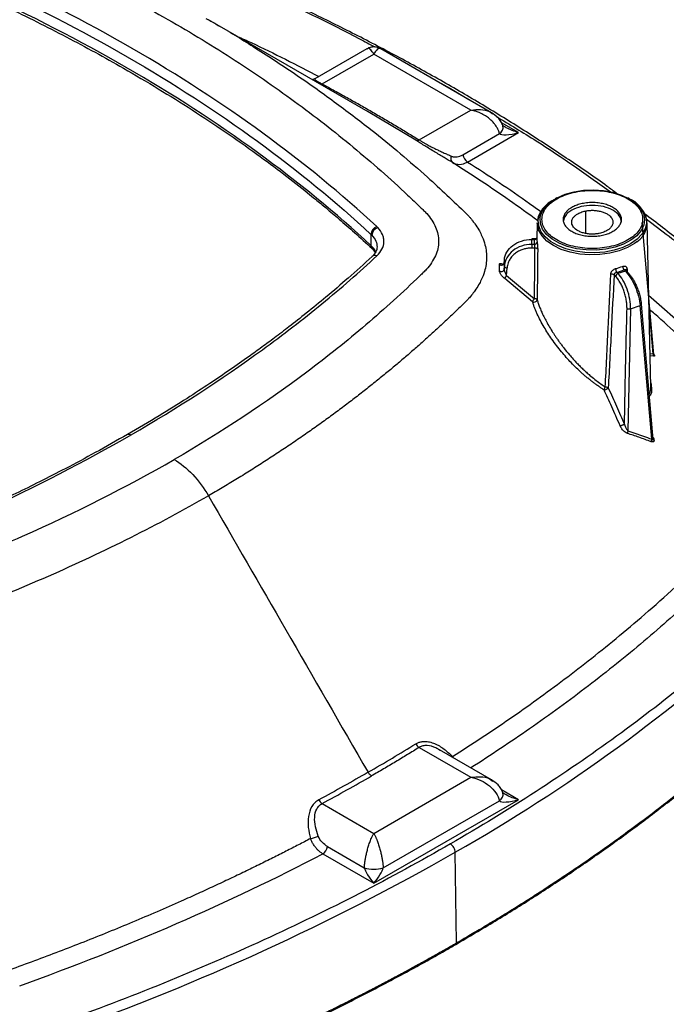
# Model space of a CAD drawing. Header units: millimetres. Extents: x 13 to 546, y 13 to 419.
# Tile 39 of 41: x 449 to 503, y 286 to 368. Entities that reach past the tile are written whole.
import ezdxf

# ---------------------------------------------------------------- set-up
doc = ezdxf.new("R2010")
doc.units = ezdxf.units.MM
doc.header["$LTSCALE"] = 2

msp = doc.modelspace()

# ---------------------------------------------------------------- linework, layer by layer
for p, q in [((477.664, 365.188), (473.342, 362.693)), ((473.938, 362.264), (478.243, 364.749)), ((486.324, 360.084), (478.243, 364.749)), ((488.03, 359.872), (478.822, 365.188)), ((483, 362.776), (484.614, 361.896)), ((484.614, 361.896), (486.139, 360.964)), ((481.723, 357.576), (477.779, 359.932)), ((482.018, 357.599), (486.324, 360.084)), ((488.014, 359.848), (488.134, 359.763)), ((490.283, 358.218), (488.861, 359.038)), ((485.641, 356.369), (488.699, 358.134)), ((486.037, 355.767), (490.283, 358.218)), ((493.238, 352.651), (493.355, 352.716)), ((493.464, 352.775), (493.355, 352.716)), ((499.496, 352.716), (499.387, 352.775)), ((495.852, 351.689), (495.852, 349.839)), ((491.848, 350.712), (491.818, 349.34)), ((501.54, 339.761), (500.565, 350.734)), ((501.295, 337.047), (501.003, 350.712)), ((477.995, 349.748), (477.995, 348.815)), ((491.626, 349.364), (491.385, 349.364)), ((491.385, 348.913), (491.385, 349.322)), ((491.385, 349.322), (491.602, 349.322)), ((478.09, 348.571), (478.357, 348.237)), ((491.603, 348.913), (491.385, 348.913)), ((491.652, 348.605), (491.385, 348.605)), ((489.102, 347.618), (489.086, 347.375)), ((489.086, 347.372), (489.102, 347.613)), ((489.102, 347.613), (489.102, 347.618)), ((489.102, 347.613), (489.102, 347.085)), ((489.086, 346.825), (489.102, 347.085)), ((489.291, 346.315), (489.33, 346.954)), ((498.562, 346.491), (498.461, 346.591)), ((499.176, 346.695), (498.562, 346.491)), ((499.081, 346.79), (499.176, 346.695)), ((499.337, 346.67), (499.195, 346.813)), ((499.313, 346.875), (499.326, 346.644)), ((491.456, 344.141), (489.131, 346.066)), ((489.291, 346.315), (491.615, 344.39)), ((498.364, 346.248), (498.236, 346.376)), ((501.101, 344.695), (505.048, 341.203)), ((499.615, 343.551), (499.387, 333.395)), ((499.615, 343.551), (500.406, 343.815)), ((501.366, 332.708), (500.406, 343.815)), ((501.493, 332.684), (500.519, 343.939)), ((501.499, 339.813), (501.153, 343.699)), ((501.236, 339.836), (501.499, 339.813)), ((501.54, 339.604), (501.24, 339.631)), ((501.537, 339.785), (501.538, 339.785)), ((501.295, 336.988), (501.286, 337.059)), ((501.48, 332.834), (501.493, 332.835)), ((461.615, 331.007), (461.611, 331.005)), ((482.018, 307.053), (486.324, 304.568)), ((483.766, 306.797), (483.7, 306.836)), ((488.03, 304.356), (483.709, 306.851)), ((484.779, 306.285), (484.75, 306.249)), ((484.873, 306.178), (484.779, 306.285)), ((478.235, 299.899), (486.324, 304.568)), ((488.014, 304.332), (488.134, 304.247)), ((490.283, 302.702), (488.861, 303.522)), ((473.93, 302.384), (478.235, 299.899)), ((478.236, 295.747), (490.283, 302.702)), ((479.027, 297.034), (488.699, 302.618)), ((474.386, 298.8), (477.444, 297.034)), ((485.128, 290.793), (485.015, 298.33)), ((473.99, 298.198), (478.236, 295.747))]:
    msp.add_line(p, q)
at = {"flags": 128}
for points in [[(477.779, 359.932), (471.755, 363.411), (464.484, 367.61)], [(492.119, 351.28), (492.227, 351.587), (492.515, 352.034), (492.946, 352.441), (493.501, 352.794), (494.163, 353.08), (494.906, 353.289), (495.705, 353.412), (496.529, 353.446), (497.35, 353.39), (498.137, 353.244), (498.862, 353.016), (499.499, 352.712)], [(500.907, 351.095), (500.929, 350.69), (500.814, 350.215), (500.55, 349.759), (500.145, 349.34), (499.613, 348.97), (498.973, 348.663), (498.247, 348.43), (497.458, 348.277), (496.634, 348.211), (495.803, 348.233), (494.993, 348.343), (494.232, 348.537), (493.545, 348.808), (492.957, 349.148), (492.487, 349.544), (492.151, 349.983), (491.96, 350.451), (491.922, 350.931), (492.037, 351.406), (492.301, 351.862), (492.706, 352.281), (493.238, 352.651)], [(499.499, 352.712), (500.026, 352.344), (500.422, 351.925), (500.673, 351.471), (500.771, 350.997), (500.712, 350.521), (500.498, 350.061), (500.137, 349.631), (499.642, 349.25), (499.031, 348.929), (498.325, 348.68), (497.551, 348.514), (496.736, 348.434), (495.909, 348.446), (495.102, 348.547), (494.342, 348.735), (493.658, 349.002), (493.073, 349.34), (492.61, 349.735), (492.285, 350.173), (492.109, 350.64), (492.09, 351.117), (492.119, 351.28)], [(500.13, 349.127), (499.948, 348.991), (499.35, 348.646), (498.653, 348.371), (497.88, 348.174), (497.058, 348.062), (496.214, 348.039), (495.377, 348.107), (494.576, 348.262), (493.838, 348.499), (493.188, 348.811), (492.649, 349.186), (492.238, 349.612), (491.969, 350.074), (491.852, 350.557), (491.848, 350.712)], [(491.385, 349.364), (491.385, 349.364), (491.385, 349.358), (491.385, 349.344), (491.385, 349.322)], [(491.385, 348.913), (491.385, 348.885), (491.385, 348.851), (491.385, 348.813), (491.385, 348.771), (491.385, 348.728), (491.385, 348.685), (491.385, 348.643), (491.385, 348.605)], [(489.102, 347.085), (489.107, 347.062), (489.12, 347.038), (489.141, 347.016), (489.169, 346.996), (489.204, 346.98), (489.243, 346.967), (489.286, 346.958), (489.33, 346.954)], [(458.036, 333.073), (458.034, 333.072), (458.032, 333.071)], [(458.036, 333.073), (458.038, 333.074), (458.04, 333.075)], [(461.619, 331.009), (461.617, 331.008), (461.615, 331.007)]]:
    msp.add_lwpolyline(points, dxfattribs=at)
for centre, radius, start, end in [((473.724, 362.596), 0.395, 283.66794, 302.75885), ((488.376, 358.664), 0.62, 301.34355, 11.49164), ((481.851, 357.853), 0.304, 245.2744, 303.49469), ((485.089, 356.039), 0.441, 150.92767, 225.35361), ((486.523, 356.518), 0.895, 189.59971, 237.07702), ((498.548, 350.466), 2.442, 14.92672, 67.13084), ((499.146, 350.669), 1.83, 302.52556, 27.3616), ((478.734, 349.692), 0.741, 110.00121, 175.69399), ((478.786, 349.62), 0.722, 107.911, 175.40251), ((476.537, 348.179), 2.142, 44.41116, 47.10699), ((491.627, 349.532), 0.211, 263.1694, 336.46681), ((491.611, 349.136), 0.222, 268.1165, 352.50235), ((493.36, 349.307), 1.542, 178.78491, 187.47443), ((478.315, 348.8), 0.321, 177.35615, 225.52197), ((491.682, 348.372), 0.235, 33.59995, 97.29343), ((478.325, 347.607), 0.378, 65.80893, 128.43682), ((488.854, 347.423), 0.237, 228.73581, 347.51381), ((488.854, 346.887), 0.24, 229.41807, 345.08254), ((496.777, 352.85), 6.164, 284.92877, 290.6949), ((498.918, 346.903), 0.553, 180.91681, 214.30526), ((499.393, 347.097), 0.437, 181.73155, 224.54458), ((499.237, 346.556), 0.152, 48.76285, 113.64777), ((499.368, 346.742), 0.144, 112.35416, 165.02132), ((499.244, 346.581), 0.13, 1.6694, 43.83928), ((489.581, 345.954), 0.463, 128.79761, 166.00956), ((498.028, 346.109), 0.338, 52.05251, 101.22383), ((498.655, 346.212), 0.294, 108.62489, 173.06324), ((491.905, 344.03), 0.463, 128.78115, 166.06826), ((491.573, 344.403), 0.287, 245.88636, 337.75576), ((491.643, 344.148), 0.244, 36.75394, 96.52193), ((499.508, 343.917), 0.381, 240.25719, 286.17216), ((500.377, 343.955), 0.143, 281.43182, 353.60741), ((500.435, 343.93), 0.085, 6.30854, 50.15661), ((501.733, 339.751), 0.243, 165.16831, 217.38727), ((499.674, 333.235), 0.329, 150.73878, 188.69123), ((501.642, 332.545), 0.32, 149.2864, 189.31517), ((414.471, 422.452), 142.768, 299.61132, 312.48256), ((482.427, 307.757), 0.813, 210.07034, 239.83366), ((488.376, 303.148), 0.62, 301.34355, 11.49164), ((474.396, 303.079), 0.837, 207.65714, 236.20543), ((472.337, 302.687), 3.28, 281.19176, 293.0143), ((385.367, 472.849), 200.964, 289.4822, 299.72564), ((473.504, 298.949), 0.895, 302.92329, 350.4009), ((478.235, 299.904), 2.977, 254.57473, 285.42575)]:
    msp.add_arc(centre, radius, start, end)
for points, knots in [([(416.149, 375.76), (418.401, 376.673), (420.696, 377.547), (423.616, 378.593), (424.496, 378.903), (425.382, 379.208), (425.825, 379.36), (425.974, 379.41), (426.281, 379.501), (426.438, 379.544), (427.228, 379.746), (427.88, 379.87), (428.893, 379.987), (429.24, 380.014), (429.926, 380.042), (430.267, 380.043), (430.948, 380.022), (431.286, 379.999), (431.961, 379.928), (432.299, 379.88), (432.959, 379.763), (433.281, 379.694), (433.912, 379.539), (434.22, 379.453), (435.704, 378.947), (436.882, 378.533), (440.379, 377.263), (442.668, 376.379), (447.152, 374.537), (449.348, 373.576), (453.639, 371.576), (455.724, 370.542), (459.758, 368.406), (461.709, 367.304), (465.476, 365.027), (467.292, 363.854), (470.801, 361.442), (472.494, 360.203), (474.942, 358.298), (475.743, 357.654), (477.314, 356.352), (478.085, 355.692), (479.595, 354.362), (480.333, 353.691), (481.415, 352.676), (481.771, 352.336), (482.212, 351.909), (482.3, 351.824), (482.431, 351.696), (482.476, 351.653), (482.56, 351.567), (482.6, 351.523), (482.794, 351.301), (482.933, 351.117), (483.18, 350.74), (483.288, 350.545), (483.461, 350.155), (483.526, 349.958), (483.612, 349.561), (483.634, 349.362), (483.632, 348.958), (483.609, 348.755), (483.472, 348.153), (483.292, 347.767), (482.918, 347.203), (482.777, 347.017), (482.536, 346.747), (482.447, 346.66), (482.268, 346.486), (482.179, 346.399), (480.655, 344.925), (479.151, 343.56), (476.012, 340.884), (474.376, 339.574), (469.253, 335.731), (465.578, 333.294), (461.619, 331.009)], [0, 0, 0, 0, 0.0625, 0.0625, 0.078125, 0.085938, 0.085938, 0.089844, 0.089844, 0.09375, 0.09375, 0.109375, 0.109375, 0.117188, 0.117188, 0.125, 0.125, 0.132813, 0.132813, 0.140625, 0.140625, 0.148438, 0.148438, 0.15625, 0.15625, 0.1875, 0.1875, 0.25, 0.25, 0.3125, 0.3125, 0.375, 0.375, 0.4375, 0.4375, 0.5, 0.5, 0.5625, 0.5625, 0.59375, 0.59375, 0.625, 0.625, 0.65625, 0.65625, 0.671875, 0.671875, 0.675781, 0.675781, 0.677734, 0.677734, 0.679688, 0.679688, 0.6875, 0.6875, 0.695313, 0.695313, 0.703125, 0.703125, 0.710938, 0.710938, 0.71875, 0.71875, 0.734375, 0.734375, 0.742188, 0.742188, 0.746094, 0.746094, 0.75, 0.75, 0.8125, 0.8125, 0.875, 0.875, 1, 1, 1, 1]), ([(478.48, 350.388), (475.558, 353.104), (472.395, 355.695), (465.604, 360.638), (461.976, 362.989), (454.257, 367.452), (450.165, 369.564), (443.665, 372.545), (441.449, 373.503), (436.928, 375.341), (434.622, 376.222), (432.27, 377.065)], [0, 0, 0, 0, 0.25, 0.25, 0.5, 0.5, 0.75, 0.75, 0.875, 0.875, 1, 1, 1, 1]), ([(431.968, 376.318), (434.311, 375.478), (436.608, 374.601), (441.111, 372.77), (443.318, 371.816), (449.792, 368.847), (453.868, 366.744), (461.557, 362.298), (465.17, 359.956), (471.934, 355.034), (475.085, 352.453), (477.995, 349.748)], [0, 0, 0, 0, 0.125, 0.125, 0.25, 0.25, 0.5, 0.5, 0.75, 0.75, 1, 1, 1, 1]), ([(452.097, 376.785), (455.014, 375.703), (460.846, 373.537), (469.131, 369.907), (474.961, 367.171), (477.886, 365.565), (478.3, 365.338)], [0, 0, 0, 0, 0.315977, 0.631954, 0.947932, 1, 1, 1, 1]), ([(498.472, 353.145), (498.202, 353.344), (496.903, 354.302), (494.468, 355.97), (491.165, 358.143), (487.752, 360.26), (484.241, 362.321), (480.634, 364.326), (476.933, 366.272), (473.14, 368.159), (469.26, 369.984), (465.294, 371.747), (461.246, 373.446), (457.191, 375.051), (454.188, 376.174), (452.569, 376.756), (452.29, 376.857)], [0, 0, 0, 0, 0.021131, 0.101736, 0.182342, 0.262949, 0.343555, 0.424161, 0.504766, 0.58537, 0.665973, 0.746574, 0.827173, 0.907771, 0.984126, 1, 1, 1, 1]), ([(477.995, 348.815), (475.103, 351.502), (471.955, 354.085), (465.146, 359.04), (461.505, 361.399), (453.756, 365.871), (449.676, 367.971), (443.246, 370.915), (441.05, 371.863), (436.575, 373.68), (434.293, 374.551), (431.968, 375.385)], [0, 0, 0, 0, 0.25, 0.25, 0.5, 0.5, 0.75, 0.75, 0.875, 0.875, 1, 1, 1, 1]), ([(432.077, 375.127), (432.845, 374.849), (434.239, 374.343), (436.096, 373.635), (437.548, 373.066), (438.732, 372.592), (439.793, 372.158), (440.853, 371.717), (443.531, 370.579), (447.524, 368.773), (452.675, 366.201), (457.856, 363.364), (463.186, 360.127), (467.557, 357.14), (470.691, 354.807), (472.302, 353.545), (473.465, 352.603), (474.341, 351.88), (475.425, 350.96), (476.709, 349.839), (477.606, 349.015), (478.09, 348.571)], [0, 0, 0, 0, 0.041375, 0.075227, 0.101566, 0.121535, 0.141047, 0.160953, 0.181209, 0.292891, 0.392554, 0.492244, 0.619121, 0.745965, 0.801767, 0.852939, 0.870172, 0.893466, 0.922861, 0.958366, 1, 1, 1, 1]), ([(464.267, 367.721), (464.545, 367.565), (465.894, 366.81), (468.367, 365.283), (471.671, 363.135), (474.938, 360.822), (477.864, 358.594), (480.43, 356.494), (483.105, 354.18), (484.864, 352.499), (485.924, 351.486)], [0, 0, 0, 0, 0.032513, 0.158102, 0.304716, 0.451538, 0.593565, 0.712816, 0.826913, 1, 1, 1, 1]), ([(466.891, 366.22), (467.271, 366.048), (469.609, 364.99), (471.819, 363.842), (473.669, 362.882)], [0, 0, 0, 0, 0.162646, 1, 1, 1, 1]), ([(478.814, 365.192), (478.726, 365.235), (478.546, 365.322), (478.243, 365.357), (477.94, 365.322), (477.76, 365.235), (477.671, 365.192)], [0, 0, 0, 0, 0.245671, 0.500001, 0.754331, 1, 1, 1, 1]), ([(478.243, 364.749), (478.155, 364.88), (477.975, 365.146), (477.775, 365.272), (477.696, 365.182), (477.679, 365.163)], [0, 0, 0, 0, 0.430372, 0.877525, 1, 1, 1, 1]), ([(478.243, 364.749), (478.334, 364.883), (478.514, 365.148), (478.712, 365.27), (478.79, 365.183), (478.807, 365.163)], [0, 0, 0, 0, 0.4435496, 0.8775234, 1, 1, 1, 1]), ([(473.332, 362.687), (473.318, 362.679), (473.289, 362.663), (473.23, 362.639), (473.173, 362.622), (473.149, 362.616), (473.139, 362.614)], [0, 0, 0, 0, 0.141241, 0.304879, 0.720781, 1, 1, 1, 1]), ([(473.35, 362.677), (473.337, 362.674), (473.294, 362.664), (473.406, 362.571), (473.653, 362.418), (473.844, 362.314), (473.938, 362.264)], [0, 0, 0, 0, 0.171639, 0.584799, 0.796889, 1, 1, 1, 1]), ([(473.938, 362.264), (474.285, 362.076), (474.98, 361.699), (476.011, 361.128), (477.034, 360.553), (478.049, 359.972), (479.054, 359.386), (480.051, 358.796), (481.041, 358.2), (481.692, 357.799), (482.018, 357.599)], [0, 0, 0, 0, 0.125032, 0.250036, 0.375023, 0.5, 0.624977, 0.749964, 0.874968, 1, 1, 1, 1]), ([(486.324, 360.084), (486.588, 360.113), (487.127, 360.172), (487.727, 360.067), (487.963, 359.887), (488.014, 359.848)], [0, 0, 0, 0, 0.43037, 0.877521, 1, 1, 1, 1]), ([(488.699, 358.134), (488.688, 358.175), (488.665, 358.258), (488.618, 358.384), (488.56, 358.51), (488.492, 358.637), (488.413, 358.763), (488.324, 358.889), (488.223, 359.014), (488.112, 359.136), (487.99, 359.255), (487.8, 359.421), (487.513, 359.626), (487.19, 359.801), (486.895, 359.925), (486.631, 360.016), (486.433, 360.06), (486.324, 360.084)], [0, 0, 0, 0, 0.04418, 0.089204, 0.135115, 0.181952, 0.229756, 0.27856, 0.3284, 0.379306, 0.431309, 0.484437, 0.607829, 0.747168, 0.812575, 0.896854, 1, 1, 1, 1]), ([(488.984, 358.787), (488.93, 358.911), (488.826, 359.151), (488.518, 359.541), (488.227, 359.739), (488.038, 359.867)], [0, 0, 0, 0, 0.27463, 0.531037, 1, 1, 1, 1]), ([(488.417, 359.571), (489.541, 358.897), (492.915, 356.873), (495.976, 354.688), (498.018, 353.231)], [0, 0, 0, 0, 0.332892, 1, 1, 1, 1]), ([(488.699, 358.134), (488.773, 358.051), (488.975, 358.013), (489.546, 358.043), (489.914, 358.111), (490.283, 358.218)], [0, 0, 0, 0, 0.5, 0.5, 1, 1, 1, 1]), ([(489.139, 358.685), (489.119, 358.697), (489.078, 358.722), (489.03, 358.757), (488.996, 358.787), (488.976, 358.808), (488.969, 358.818), (488.97, 358.817), (488.97, 358.817)], [0, 0, 0, 0, 0.20243, 0.392115, 0.57286, 0.749268, 0.927016, 1, 1, 1, 1]), ([(490.283, 358.218), (489.933, 358.321), (489.539, 358.438), (489.177, 358.67), (489.135, 358.697)], [0, 0, 0, 0, 0.884936, 1, 1, 1, 1]), ([(384.092, 357.254), (382.511, 355.954), (380.997, 354.629), (379.185, 352.943), (378.647, 352.435), (378.119, 351.924), (377.856, 351.668), (377.769, 351.582), (377.612, 351.405), (377.538, 351.314), (377.187, 350.858), (376.972, 350.482), (376.77, 349.896), (376.723, 349.697), (376.675, 349.301), (376.672, 349.103), (376.71, 348.711), (376.749, 348.515), (376.872, 348.125), (376.955, 347.93), (377.159, 347.549), (377.278, 347.363), (377.547, 346.999), (377.695, 346.821), (378.571, 345.965), (379.289, 345.285), (381.49, 343.266), (383.019, 341.945), (386.211, 339.356), (387.876, 338.088), (391.34, 335.611), (393.13, 334.408), (396.83, 332.079), (398.741, 330.952), (402.685, 328.778), (404.717, 327.729), (408.895, 325.703), (411.04, 324.726), (414.341, 323.313), (415.455, 322.851), (417.712, 321.944), (418.854, 321.498), (421.159, 320.627), (422.322, 320.201), (424.08, 319.576), (424.669, 319.371), (425.407, 319.116), (425.555, 319.066), (425.777, 318.99), (425.851, 318.964), (426.001, 318.915), (426.077, 318.892), (426.462, 318.78), (426.779, 318.7), (427.432, 318.557), (427.77, 318.495), (428.447, 318.395), (428.787, 318.358), (429.474, 318.308), (429.82, 318.296), (430.519, 318.296), (430.872, 318.31), (431.914, 318.389), (432.584, 318.493), (433.56, 318.709), (433.882, 318.79), (434.351, 318.929), (434.501, 318.981), (434.802, 319.084), (434.952, 319.135), (437.506, 320.015), (439.87, 320.883), (444.505, 322.696), (446.775, 323.64), (453.432, 326.597), (457.653, 328.719), (461.611, 331.005)], [0, 0, 0, 0, 0.0625, 0.0625, 0.078125, 0.085937, 0.085937, 0.089844, 0.089844, 0.09375, 0.09375, 0.109375, 0.109375, 0.117187, 0.117187, 0.125, 0.125, 0.132812, 0.132812, 0.140625, 0.140625, 0.148437, 0.148437, 0.15625, 0.15625, 0.1875, 0.1875, 0.25, 0.25, 0.3125, 0.3125, 0.375, 0.375, 0.4375, 0.4375, 0.5, 0.5, 0.5625, 0.5625, 0.59375, 0.59375, 0.625, 0.625, 0.65625, 0.65625, 0.671875, 0.671875, 0.675781, 0.675781, 0.677734, 0.677734, 0.679687, 0.679687, 0.6875, 0.6875, 0.695312, 0.695312, 0.703125, 0.703125, 0.710937, 0.710937, 0.71875, 0.71875, 0.734375, 0.734375, 0.742187, 0.742187, 0.746094, 0.746094, 0.75, 0.75, 0.8125, 0.8125, 0.875, 0.875, 1, 1, 1, 1]), ([(484.779, 355.726), (484.723, 355.759), (484.612, 355.825), (484.439, 355.928), (484.263, 356.032), (484.018, 356.179), (483.701, 356.37), (483.296, 356.614), (482.886, 356.863), (482.539, 357.075), (482.272, 357.239), (482.076, 357.359), (481.892, 357.472), (481.779, 357.542), (481.723, 357.576)], [0, 0, 0, 0, 0.0639822, 0.1267465, 0.1884671, 0.2493276, 0.3772357, 0.499241, 0.6274634, 0.7493909, 0.813452, 0.8760037, 0.9378944, 1, 1, 1, 1]), ([(482.018, 357.599), (482.045, 357.583), (482.098, 357.55), (482.183, 357.498), (482.273, 357.445), (482.368, 357.39), (482.467, 357.333), (482.571, 357.276), (482.755, 357.175), (483.036, 357.027), (483.381, 356.854), (483.714, 356.693), (484.034, 356.545), (484.372, 356.394), (484.59, 356.302), (484.704, 356.254)], [0, 0, 0, 0, 0.034828, 0.069778, 0.104981, 0.140568, 0.176666, 0.213395, 0.25087, 0.369635, 0.500789, 0.606798, 0.725083, 0.85605, 1, 1, 1, 1]), ([(484.704, 356.254), (484.733, 356.242), (484.793, 356.219), (484.885, 356.199), (484.978, 356.187), (485.074, 356.187), (485.217, 356.201), (485.408, 356.248), (485.563, 356.328), (485.641, 356.369)], [0, 0, 0, 0, 0.096842, 0.194645, 0.294085, 0.395806, 0.500408, 0.747319, 1, 1, 1, 1]), ([(484.779, 355.726), (484.972, 355.612), (485.175, 355.561), (485.601, 355.577), (485.823, 355.646), (486.037, 355.767)], [0, 0, 0, 0, 0.5, 0.5, 1, 1, 1, 1]), ([(491.877, 350.877), (491.1, 351.447), (488.832, 353.111), (486.386, 354.689), (484.779, 355.726)], [0, 0, 0, 0, 0.34286, 1, 1, 1, 1]), ([(486.037, 355.767), (487.797, 354.638), (489.895, 353.291), (491.83, 351.866), (492.142, 351.637)], [0, 0, 0, 0, 0.838822, 1, 1, 1, 1]), ([(493.464, 349.28), (493.076, 349.504), (492.766, 349.772), (492.346, 350.357), (492.237, 350.673), (492.237, 351.306), (492.346, 351.623), (492.766, 352.208), (493.076, 352.476), (493.852, 352.923), (494.316, 353.103), (495.329, 353.345), (495.877, 353.408), (496.974, 353.408), (497.522, 353.345), (498.535, 353.103), (498.999, 352.923), (499.387, 352.7)], [0, 0, 0, 0, 0.125, 0.125, 0.25, 0.25, 0.375, 0.375, 0.5, 0.5, 0.625, 0.625, 0.75, 0.75, 0.875, 0.875, 1, 1, 1, 1]), ([(493.069, 352.535), (493.006, 352.498), (492.752, 352.349), (492.411, 352.028), (492.078, 351.583), (491.896, 351.181), (491.88, 350.932), (491.874, 350.85)], [0, 0, 0, 0, 0.087061, 0.350297, 0.612814, 0.871963, 1, 1, 1, 1]), ([(499.387, 352.7), (499.775, 352.476), (500.085, 352.208), (500.505, 351.623), (500.614, 351.306), (500.614, 350.673), (500.505, 350.357), (500.085, 349.772), (499.775, 349.504), (498.999, 349.057), (498.535, 348.877), (497.522, 348.635), (496.974, 348.572), (495.877, 348.572), (495.329, 348.635), (494.316, 348.877), (493.852, 349.056), (493.464, 349.28)], [0, 0, 0, 0, 0.125, 0.125, 0.25, 0.25, 0.375, 0.375, 0.5, 0.5, 0.625, 0.625, 0.75, 0.75, 0.875, 0.875, 1, 1, 1, 1]), ([(494.708, 349.999), (494.6, 350.061), (494.404, 350.197), (494.178, 350.436), (494.03, 350.703), (493.981, 350.99), (494.03, 351.276), (494.178, 351.543), (494.404, 351.783), (494.698, 351.987), (495.052, 352.157), (495.466, 352.288), (495.929, 352.373), (496.425, 352.401), (496.922, 352.373), (497.384, 352.288), (497.799, 352.157), (498.153, 351.987), (498.447, 351.783), (498.673, 351.544), (498.821, 351.276), (498.871, 350.99), (498.821, 350.704), (498.673, 350.436), (498.447, 350.197), (498.153, 349.993), (497.799, 349.823), (497.385, 349.692), (496.922, 349.607), (496.426, 349.579), (495.929, 349.607), (495.467, 349.692), (495.052, 349.823), (494.816, 349.936), (494.708, 349.999)], [0, 0, 0, 0, 0.029991, 0.0600016, 0.0924805, 0.1249996, 0.1574786, 0.1899977, 0.2199788, 0.2499996, 0.2799807, 0.3100016, 0.3424805, 0.3749996, 0.4074786, 0.4399977, 0.4699788, 0.4999996, 0.5299807, 0.5600016, 0.5924805, 0.6249996, 0.6574786, 0.6899977, 0.7199788, 0.7499996, 0.7799807, 0.8100016, 0.8424805, 0.8749996, 0.9074786, 0.9399977, 0.969989, 1, 1, 1, 1]), ([(498.854, 350.757), (498.818, 350.94), (498.745, 351.307), (498.183, 351.774), (497.38, 352.086), (496.426, 352.195), (495.47, 352.086), (494.671, 351.773), (494.138, 351.343), (494.068, 351.017), (494.037, 350.873)], [0, 0, 0, 0, 0.128492, 0.256984, 0.385476, 0.513968, 0.64246, 0.770952, 0.899444, 1, 1, 1, 1]), ([(496.999, 349.824), (496.958, 349.816), (496.876, 349.801), (496.75, 349.784), (496.623, 349.773), (496.494, 349.767), (496.291, 349.767), (496.015, 349.788), (495.684, 349.857), (495.383, 349.962), (495.054, 350.139), (494.771, 350.417), (494.687, 350.736), (494.748, 350.993), (494.867, 351.185), (495.049, 351.359), (495.259, 351.488), (495.465, 351.58), (495.651, 351.643), (495.785, 351.674), (495.852, 351.689)], [0, 0, 0, 0, 0.024171, 0.048144, 0.072056, 0.096047, 0.120253, 0.185248, 0.250358, 0.315353, 0.380462, 0.500024, 0.619586, 0.684581, 0.74969, 0.814686, 0.879795, 0.919946, 0.9598, 1, 1, 1, 1]), ([(495.852, 351.689), (495.893, 351.697), (495.975, 351.713), (496.101, 351.729), (496.228, 351.741), (496.357, 351.747), (496.56, 351.747), (496.836, 351.725), (497.167, 351.656), (497.468, 351.551), (497.797, 351.374), (498.08, 351.096), (498.164, 350.777), (498.103, 350.52), (497.984, 350.329), (497.802, 350.155), (497.592, 350.025), (497.386, 349.934), (497.2, 349.87), (497.066, 349.839), (496.999, 349.824)], [0, 0, 0, 0, 0.024171, 0.048144, 0.072056, 0.096047, 0.120253, 0.185248, 0.250358, 0.315353, 0.380462, 0.500024, 0.619586, 0.684581, 0.74969, 0.814686, 0.879795, 0.919946, 0.9598, 1, 1, 1, 1]), ([(510.795, 343.076), (510.328, 343.507), (508.972, 344.754), (506.643, 346.787), (503.757, 349.151), (501.776, 350.722), (500.728, 351.49), (500.713, 351.501)], [0, 0, 0, 0, 0.148719, 0.4311, 0.713497, 0.995906, 1, 1, 1, 1]), ([(485.924, 351.486), (485.964, 351.446), (486.05, 351.36), (486.181, 351.217), (486.326, 351.048), (486.487, 350.848), (486.714, 350.542), (486.959, 350.162), (487.238, 349.632), (487.532, 348.873), (487.684, 347.84), (487.531, 346.807), (487.235, 346.044), (486.955, 345.515), (486.682, 345.089), (486.396, 344.711), (486.152, 344.424), (485.993, 344.266), (485.924, 344.197)], [0, 0, 0, 0, 0.017958, 0.038811, 0.063243, 0.091966, 0.125767, 0.194423, 0.251543, 0.343786, 0.499862, 0.657196, 0.749727, 0.806619, 0.874197, 0.927674, 0.968508, 1, 1, 1, 1]), ([(500.908, 351.036), (502.18, 350.075), (505.558, 347.524), (508.545, 344.814), (510.406, 343.124)], [0, 0, 0, 0, 0.376672, 1, 1, 1, 1]), ([(478.48, 347.952), (478.671, 348.129), (478.816, 348.318), (479.018, 348.711), (479.074, 348.919), (479.085, 349.226), (479.077, 349.328), (479.036, 349.533), (479.004, 349.636), (478.873, 349.935), (478.741, 350.126), (478.564, 350.306)], [0, 0, 0, 0, 0.25, 0.25, 0.5, 0.5, 0.625, 0.625, 0.75, 0.75, 1, 1, 1, 1]), ([(478.067, 349.678), (478.2, 349.517), (478.461, 349.204), (478.49, 348.858), (478.505, 348.69)], [0, 0, 0, 0, 0.5132314, 1, 1, 1, 1]), ([(489.102, 347.613), (489.117, 347.841), (489.188, 348.066), (489.43, 348.481), (489.601, 348.67), (490.021, 348.984), (490.269, 349.109), (490.806, 349.279), (491.095, 349.322), (491.385, 349.322)], [0, 0, 0, 0, 0.25, 0.25, 0.5, 0.5, 0.75, 0.75, 1, 1, 1, 1]), ([(491.602, 349.322), (491.598, 349.288), (491.591, 349.22), (491.589, 349.118), (491.592, 349.015), (491.6, 348.947), (491.603, 348.913)], [0, 0, 0, 0, 0.2501686, 0.5, 0.7498314, 1, 1, 1, 1]), ([(491.602, 349.322), (491.606, 349.338), (491.613, 349.362), (491.622, 349.361), (491.625, 349.36)], [0, 0, 0, 0, 0.6311092, 1, 1, 1, 1]), ([(491.824, 349.457), (491.821, 349.455), (491.816, 349.452), (491.795, 349.43), (491.754, 349.399), (491.692, 349.37), (491.647, 349.366), (491.627, 349.364)], [0, 0, 0, 0, 0.178501, 0.337173, 0.604756, 0.821895, 1, 1, 1, 1]), ([(491.831, 349.106), (491.833, 349.095), (491.836, 349.073), (491.841, 349.031), (491.847, 348.977), (491.854, 348.909), (491.862, 348.827), (491.869, 348.743), (491.874, 348.658), (491.877, 348.576), (491.877, 348.526), (491.877, 348.502)], [0, 0, 0, 0, 0.081792, 0.164418, 0.249393, 0.375483, 0.49965, 0.623172, 0.748573, 0.874552, 1, 1, 1, 1]), ([(478.388, 348.276), (478.385, 348.289), (478.341, 348.483), (478.162, 348.654), (477.995, 348.815)], [0, 0, 0, 0, 0.063628, 1, 1, 1, 1]), ([(478.511, 348.704), (478.492, 348.567), (478.455, 348.29), (478.213, 348.033), (478.09, 347.903)], [0, 0, 0, 0, 0.495385, 1, 1, 1, 1]), ([(491.385, 348.913), (491.095, 348.913), (490.806, 348.866), (490.269, 348.685), (490.021, 348.551), (489.601, 348.216), (489.43, 348.014), (489.188, 347.57), (489.117, 347.329), (489.102, 347.085)], [0, 0, 0, 0, 0.25, 0.25, 0.5, 0.5, 0.75, 0.75, 1, 1, 1, 1]), ([(491.385, 348.605), (491.334, 348.604), (491.234, 348.602), (491.085, 348.588), (490.937, 348.565), (490.792, 348.532), (490.569, 348.468), (490.281, 348.346), (489.96, 348.134), (489.693, 347.874), (489.518, 347.612), (489.412, 347.372), (489.352, 347.166), (489.338, 347.025), (489.33, 346.954)], [0, 0, 0, 0, 0.048292, 0.096248, 0.144129, 0.192195, 0.240703, 0.369899, 0.499826, 0.629046, 0.759082, 0.839402, 0.919304, 1, 1, 1, 1]), ([(491.652, 348.605), (491.652, 348.616), (491.652, 348.639), (491.649, 348.68), (491.643, 348.725), (491.633, 348.785), (491.619, 348.855), (491.609, 348.894), (491.603, 348.913)], [0, 0, 0, 0, 0.110406, 0.23053, 0.360699, 0.501165, 0.74917, 1, 1, 1, 1]), ([(491.615, 344.39), (491.621, 345.094), (491.631, 346.499), (491.645, 347.904), (491.652, 348.605)], [0, 0, 0, 0, 0.500958, 1, 1, 1, 1]), ([(478.09, 347.903), (477.43, 347.299), (476.185, 346.161), (474.345, 344.591), (472.7, 343.245), (471.265, 342.117), (470.033, 341.179), (468.924, 340.356), (467.693, 339.466), (466.251, 338.454), (464.534, 337.291), (462.575, 336.017), (460.307, 334.599), (458.629, 333.617), (457.749, 333.102)], [0, 0, 0, 0, 0.11328, 0.213388, 0.300397, 0.374347, 0.435216, 0.486912, 0.539564, 0.615622, 0.694408, 0.781637, 0.885478, 1, 1, 1, 1]), ([(458.04, 333.075), (461.89, 335.298), (465.534, 337.654), (470.678, 341.394), (472.331, 342.67), (475.503, 345.271), (477.024, 346.598), (478.48, 347.952)], [0, 0, 0, 0, 0.5, 0.5, 0.75, 0.75, 1, 1, 1, 1]), ([(488.698, 347.245), (488.7, 347.262), (488.705, 347.297), (488.75, 347.33), (488.842, 347.323), (488.959, 347.274), (489.038, 347.218), (489.067, 347.198)], [0, 0, 0, 0, 0.139451, 0.279448, 0.558983, 0.839864, 1, 1, 1, 1]), ([(488.698, 346.705), (488.698, 346.798), (488.699, 346.984), (488.698, 347.158), (488.698, 347.245)], [0, 0, 0, 0, 0.500034, 1, 1, 1, 1]), ([(489.131, 346.066), (489.11, 346.084), (489.068, 346.12), (489.008, 346.179), (488.951, 346.24), (488.897, 346.304), (488.841, 346.377), (488.787, 346.459), (488.739, 346.549), (488.705, 346.635), (488.7, 346.682), (488.698, 346.705)], [0, 0, 0, 0, 0.104888, 0.205992, 0.304494, 0.401639, 0.498693, 0.627597, 0.748806, 0.877792, 1, 1, 1, 1]), ([(489.107, 347.383), (489.105, 347.385), (489.096, 347.392), (489.088, 347.389), (489.087, 347.377), (489.086, 347.372)], [0, 0, 0, 0, 0.18983, 0.62938, 1, 1, 1, 1]), ([(489.086, 347.372), (489.086, 347.284), (489.087, 347.108), (489.086, 346.92), (489.086, 346.825)], [0, 0, 0, 0, 0.499956, 1, 1, 1, 1]), ([(489.086, 346.825), (489.086, 346.817), (489.087, 346.798), (489.095, 346.761), (489.107, 346.717), (489.124, 346.666), (489.138, 346.63), (489.145, 346.61)], [0, 0, 0, 0, 0.148065, 0.316737, 0.512438, 0.739306, 1, 1, 1, 1]), ([(489.145, 346.61), (489.154, 346.59), (489.171, 346.547), (489.202, 346.483), (489.241, 346.403), (489.272, 346.348), (489.291, 346.315)], [0, 0, 0, 0, 0.19033, 0.399752, 0.632819, 1, 1, 1, 1]), ([(497.962, 346.441), (497.963, 346.457), (497.966, 346.489), (497.978, 346.537), (497.999, 346.593), (498.033, 346.655), (498.083, 346.72), (498.144, 346.779), (498.214, 346.829), (498.288, 346.87), (498.339, 346.886), (498.365, 346.894)], [0, 0, 0, 0, 0.083996, 0.167066, 0.250446, 0.375337, 0.500138, 0.625382, 0.751229, 0.876559, 1, 1, 1, 1]), ([(498.461, 346.591), (498.447, 346.588), (498.42, 346.581), (498.379, 346.563), (498.341, 346.54), (498.296, 346.506), (498.249, 346.451), (498.24, 346.401), (498.236, 346.376)], [0, 0, 0, 0, 0.124772, 0.249917, 0.375463, 0.501435, 0.749485, 1, 1, 1, 1]), ([(498.461, 346.591), (498.515, 346.606), (498.621, 346.635), (498.778, 346.684), (498.931, 346.735), (499.031, 346.772), (499.081, 346.79)], [0, 0, 0, 0, 0.250169, 0.5, 0.749831, 1, 1, 1, 1]), ([(498.955, 347.084), (498.971, 347.089), (499.002, 347.1), (499.047, 347.108), (499.099, 347.11), (499.154, 347.103), (499.207, 347.081), (499.25, 347.046), (499.283, 346.999), (499.305, 346.942), (499.31, 346.897), (499.313, 346.875)], [0, 0, 0, 0, 0.081759, 0.164385, 0.249399, 0.37551, 0.499634, 0.623092, 0.74848, 0.874484, 1, 1, 1, 1]), ([(499.228, 346.779), (499.228, 346.78), (499.222, 346.788), (499.2, 346.801), (499.165, 346.81), (499.126, 346.806), (499.101, 346.798), (499.087, 346.793), (499.082, 346.791), (499.081, 346.79)], [0, 0, 0, 0, 0.006472, 0.225183, 0.536262, 0.769291, 0.923938, 0.971806, 1, 1, 1, 1]), ([(499.176, 346.695), (499.32, 346.551), (499.467, 346.362), (499.745, 345.921), (499.875, 345.669), (500.101, 345.14), (500.197, 344.862), (500.339, 344.319), (500.386, 344.054), (500.406, 343.815)], [0, 0, 0, 0, 0.25, 0.25, 0.5, 0.5, 0.75, 0.75, 1, 1, 1, 1]), ([(499.373, 346.584), (499.399, 346.558), (499.449, 346.507), (499.524, 346.418), (499.599, 346.323), (499.674, 346.22), (499.788, 346.048), (499.939, 345.788), (500.111, 345.427), (500.259, 345.047), (500.36, 344.712), (500.426, 344.432), (500.467, 344.206), (500.482, 344.066), (500.489, 343.995)], [0, 0, 0, 0, 0.048292, 0.096248, 0.144129, 0.192195, 0.240703, 0.369899, 0.499826, 0.629046, 0.759082, 0.839402, 0.919304, 1, 1, 1, 1]), ([(497.504, 337.048), (497.585, 338.657), (497.742, 341.784), (497.89, 344.919), (497.962, 346.441)], [0, 0, 0, 0, 0.514512, 1, 1, 1, 1]), ([(498.236, 346.376), (498.158, 344.812), (498.001, 341.676), (497.836, 338.547), (497.753, 336.978)], [0, 0, 0, 0, 0.498512, 1, 1, 1, 1]), ([(499.318, 343.586), (499.315, 343.613), (499.31, 343.672), (499.302, 343.788), (499.291, 343.991), (499.253, 344.299), (499.171, 344.684), (499.052, 345.073), (498.903, 345.442), (498.75, 345.733), (498.61, 345.953), (498.489, 346.115), (498.406, 346.204), (498.364, 346.248)], [0, 0, 0, 0, 0.027252, 0.061292, 0.121367, 0.241728, 0.370899, 0.500736, 0.629797, 0.759609, 0.839765, 0.91949, 1, 1, 1, 1]), ([(499.615, 343.551), (499.619, 343.799), (499.595, 344.071), (499.495, 344.628), (499.42, 344.913), (499.226, 345.453), (499.108, 345.709), (498.849, 346.155), (498.706, 346.346), (498.562, 346.491)], [0, 0, 0, 0, 0.25, 0.25, 0.5, 0.5, 0.75, 0.75, 1, 1, 1, 1]), ([(485.924, 344.197), (485.697, 343.973), (485.242, 343.526), (484.544, 342.857), (483.833, 342.188), (483.104, 341.517), (482.354, 340.84), (481.581, 340.157), (480.783, 339.467), (479.958, 338.768), (479.105, 338.062), (478.222, 337.347), (477.309, 336.624), (476.364, 335.895), (475.389, 335.16), (474.384, 334.42), (473.352, 333.679), (472.296, 332.939), (471.219, 332.203), (470.124, 331.473), (469.014, 330.752), (467.892, 330.042), (466.76, 329.345), (465.623, 328.66), (464.855, 328.213), (464.472, 327.991)], [0, 0, 0, 0, 0.038004, 0.076027, 0.11427, 0.152926, 0.192115, 0.231936, 0.27248, 0.313788, 0.355884, 0.398787, 0.442507, 0.487046, 0.53238, 0.578396, 0.624956, 0.671915, 0.719115, 0.766392, 0.813615, 0.860687, 0.90751, 0.953983, 1, 1, 1, 1]), ([(497.4, 336.809), (497.32, 336.858), (497.163, 336.958), (496.927, 337.117), (496.694, 337.282), (496.464, 337.453), (496.235, 337.631), (496.009, 337.814), (495.785, 338.004), (495.331, 338.404), (494.675, 339.039), (493.834, 339.987), (493.071, 340.982), (492.495, 341.872), (492.101, 342.575), (491.877, 343.03), (491.721, 343.384), (491.615, 343.65), (491.525, 343.903), (491.479, 344.062), (491.456, 344.141)], [0, 0, 0, 0, 0.032099, 0.063895, 0.095427, 0.126738, 0.157863, 0.18884, 0.219703, 0.250482, 0.37839, 0.499212, 0.629787, 0.749057, 0.813524, 0.874324, 0.907048, 0.938717, 0.969602, 1, 1, 1, 1]), ([(491.838, 344.294), (491.851, 344.248), (491.877, 344.156), (491.923, 344.01), (491.975, 343.859), (492.034, 343.7), (492.099, 343.536), (492.171, 343.365), (492.25, 343.189), (492.37, 342.931), (492.547, 342.583), (492.795, 342.135), (492.984, 341.829), (493.081, 341.671)], [0, 0, 0, 0, 0.057092, 0.115516, 0.175364, 0.236721, 0.299669, 0.364281, 0.430626, 0.498767, 0.653025, 0.81997, 1, 1, 1, 1]), ([(499.102, 333.928), (499.117, 334.74), (499.146, 336.361), (499.198, 338.781), (499.254, 341.19), (499.296, 342.788), (499.318, 343.586)], [0, 0, 0, 0, 0.251262, 0.50168, 0.751258, 1, 1, 1, 1]), ([(503.691, 341.248), (503.006, 341.882), (502.195, 342.633), (501.342, 343.368), (501.209, 343.483)], [0, 0, 0, 0, 0.843889, 1, 1, 1, 1]), ([(493.081, 341.671), (493.126, 341.601), (493.217, 341.458), (493.363, 341.24), (493.519, 341.013), (493.687, 340.779), (493.866, 340.537), (494.143, 340.178), (494.563, 339.667), (495.025, 339.158), (495.426, 338.75), (495.714, 338.472), (496.007, 338.203), (496.348, 337.906), (496.727, 337.6), (497.128, 337.3), (497.383, 337.129), (497.504, 337.048)], [0, 0, 0, 0, 0.036946, 0.075814, 0.116613, 0.159352, 0.204037, 0.250676, 0.361613, 0.500771, 0.56302, 0.625352, 0.687286, 0.750797, 0.841547, 0.924616, 1, 1, 1, 1]), ([(501.499, 339.813), (501.505, 339.806), (501.517, 339.793), (501.53, 339.782), (501.538, 339.779), (501.538, 339.786), (501.537, 339.789)], [0, 0, 0, 0, 0.313783, 0.581161, 0.807146, 1, 1, 1, 1]), ([(501.541, 339.789), (501.547, 339.781), (501.571, 339.75), (501.598, 339.7), (501.614, 339.649), (501.606, 339.617), (501.581, 339.601), (501.554, 339.603), (501.54, 339.604)], [0, 0, 0, 0, 0.060407, 0.247127, 0.434636, 0.62319, 0.811624, 1, 1, 1, 1]), ([(497.504, 337.048), (497.494, 337.036), (497.474, 337.012), (497.447, 336.972), (497.422, 336.92), (497.403, 336.862), (497.401, 336.825), (497.4, 336.809)], [0, 0, 0, 0, 0.166942, 0.334001, 0.500619, 0.779476, 1, 1, 1, 1]), ([(497.4, 336.809), (497.407, 336.809), (497.422, 336.81), (497.45, 336.814), (497.505, 336.828), (497.579, 336.856), (497.653, 336.895), (497.7, 336.927), (497.735, 336.955), (497.748, 336.971), (497.753, 336.978)], [0, 0, 0, 0, 0.074621, 0.150889, 0.233059, 0.498888, 0.635697, 0.767288, 0.900962, 1, 1, 1, 1]), ([(498.738, 333.823), (498.619, 334.093), (498.388, 334.62), (498.046, 335.387), (497.719, 336.113), (497.504, 336.581), (497.4, 336.809)], [0, 0, 0, 0, 0.269197, 0.525754, 0.76941, 1, 1, 1, 1]), ([(497.504, 337.048), (497.548, 337.052), (497.601, 337.048), (497.693, 337.022), (497.731, 337.001), (497.753, 336.978)], [0, 0, 0, 0, 0.5, 0.5, 1, 1, 1, 1]), ([(497.753, 336.978), (497.87, 336.722), (498.103, 336.212), (498.444, 335.446), (498.777, 334.687), (498.994, 334.18), (499.102, 333.928)], [0, 0, 0, 0, 0.255474, 0.507263, 0.75542, 1, 1, 1, 1]), ([(501.164, 336.484), (501.174, 336.495), (501.279, 336.609), (501.288, 336.808), (501.295, 336.988)], [0, 0, 0, 0, 0.095796, 1, 1, 1, 1]), ([(501.288, 337.399), (501.323, 337.213), (501.398, 336.811), (501.335, 336.436), (501.207, 336.3), (501.182, 336.273)], [0, 0, 0, 0, 0.4095, 0.884705, 1, 1, 1, 1]), ([(498.738, 333.823), (498.749, 333.824), (498.772, 333.827), (498.817, 333.838), (498.868, 333.854), (498.921, 333.877), (498.974, 333.899), (499.023, 333.915), (499.063, 333.924), (499.088, 333.928), (499.1, 333.928), (499.103, 333.929)], [0, 0, 0, 0, 0.108853, 0.228374, 0.356489, 0.489783, 0.611121, 0.738638, 0.869469, 0.953771, 1, 1, 1, 1]), ([(499.349, 333.185), (499.331, 333.192), (499.294, 333.205), (499.237, 333.236), (499.179, 333.273), (499.12, 333.319), (499.061, 333.372), (498.984, 333.449), (498.895, 333.553), (498.804, 333.685), (498.76, 333.777), (498.738, 333.823)], [0, 0, 0, 0, 0.078991, 0.15823, 0.238891, 0.322066, 0.408732, 0.499741, 0.673994, 0.838579, 1, 1, 1, 1]), ([(499.103, 333.929), (499.11, 333.91), (499.134, 333.834), (499.182, 333.72), (499.242, 333.598), (499.297, 333.508), (499.344, 333.441), (499.374, 333.409), (499.387, 333.395)], [0, 0, 0, 0, 0.089394, 0.36162, 0.56782, 0.74243, 0.886302, 1, 1, 1, 1]), ([(457.749, 333.102), (456.857, 332.594), (455.156, 331.625), (452.698, 330.315), (450.488, 329.183), (448.472, 328.191), (446.717, 327.357), (445.173, 326.646), (443.746, 326.004), (442.118, 325.292), (440.16, 324.462), (437.823, 323.51), (435.096, 322.445), (433.12, 321.725), (432.07, 321.342)], [0, 0, 0, 0, 0.1144895, 0.2183077, 0.3055223, 0.3843009, 0.4603548, 0.5130062, 0.5647039, 0.6255766, 0.6995342, 0.7865578, 0.8866871, 1, 1, 1, 1]), ([(432.262, 321.271), (434.607, 322.111), (436.906, 322.989), (441.412, 324.821), (443.621, 325.775), (450.101, 328.744), (454.182, 330.848), (458.032, 333.071)], [0, 0, 0, 0, 0.25, 0.25, 0.5, 0.5, 1, 1, 1, 1]), ([(457.75, 333.101), (457.75, 333.101), (457.768, 333.116), (457.814, 333.126), (457.907, 333.132), (457.985, 333.096), (458.036, 333.073)], [0, 0, 0, 0, 0.0035738, 0.2659116, 0.5227979, 1, 1, 1, 1]), ([(501.326, 332.493), (500.987, 332.616), (500.332, 332.855), (499.669, 333.078), (499.349, 333.185)], [0, 0, 0, 0, 0.518051, 1, 1, 1, 1]), ([(499.387, 333.395), (499.604, 333.324), (500.041, 333.178), (500.701, 332.949), (501.143, 332.789), (501.366, 332.708)], [0, 0, 0, 0, 0.32526, 0.658584, 1, 1, 1, 1]), ([(501.493, 332.835), (501.503, 332.815), (501.522, 332.776), (501.543, 332.719), (501.56, 332.655), (501.566, 332.587), (501.552, 332.525), (501.515, 332.483), (501.461, 332.467), (501.396, 332.47), (501.35, 332.485), (501.326, 332.493)], [0, 0, 0, 0, 0.08798, 0.170912, 0.250301, 0.375222, 0.499366, 0.61877, 0.749917, 0.870161, 1, 1, 1, 1]), ([(501.366, 332.708), (501.392, 332.684), (501.433, 332.645), (501.477, 332.644), (501.488, 332.671), (501.489, 332.682), (501.49, 332.688)], [0, 0, 0, 0, 0.508357, 0.842112, 0.919583, 1, 1, 1, 1]), ([(461.615, 331.007), (462.131, 330.709), (462.666, 330.281), (463.657, 329.236), (464.108, 328.622), (464.472, 327.991)], [0, 0, 0, 0, 0.5, 0.5, 1, 1, 1, 1]), ([(464.472, 327.991), (462.38, 326.782), (460.218, 325.622), (455.767, 323.389), (453.482, 322.317), (448.792, 320.256), (446.392, 319.271), (442.722, 317.862), (441.486, 317.403), (439.616, 316.731), (438.99, 316.51), (438.046, 316.183), (437.731, 316.074), (437.257, 315.912), (437.02, 315.832), (436.743, 315.738), (436.604, 315.692), (436.535, 315.668), (436.5, 315.657), (436.485, 315.652), (436.475, 315.648), (436.473, 315.647), (436.465, 315.645)], [0, 0, 0, 0, 0.25, 0.25, 0.5, 0.5, 0.75, 0.75, 0.875, 0.875, 0.9375, 0.9375, 0.96875, 0.96875, 0.984375, 0.992187, 0.996094, 0.998047, 0.999023, 0.999512, 0.999512, 1, 1, 1, 1]), ([(464.472, 327.991), (466.618, 324.277), (471.049, 316.609), (475.475, 308.938), (477.757, 304.981)], [0, 0, 0, 0, 0.484235, 1, 1, 1, 1]), ([(484.779, 306.285), (486.409, 307.32), (487.982, 308.361), (491.066, 310.491), (492.579, 311.58), (494.853, 313.294), (495.612, 313.878), (497.143, 315.086), (497.914, 315.709), (499.485, 317.01), (500.285, 317.689), (501.934, 319.129), (502.786, 319.894), (503.691, 320.734)], [0, 0, 0, 0, 0.25, 0.25, 0.5, 0.5, 0.625, 0.625, 0.75, 0.75, 0.875, 0.875, 1, 1, 1, 1]), ([(505.048, 319.717), (503.626, 318.432), (500.784, 315.862), (496.143, 312.161), (491.355, 308.635), (487.968, 306.419), (486.321, 305.342)], [0, 0, 0, 0, 0.2539733, 0.5077713, 0.7608049, 1, 1, 1, 1]), ([(510.406, 317.795), (506.748, 314.395), (502.752, 311.116), (494.134, 304.845), (489.513, 301.852), (484.611, 299.022)], [0, 0, 0, 0, 0.5, 0.5, 1, 1, 1, 1]), ([(485.06, 290.665), (485.883, 291.142), (487.826, 292.266), (490.784, 294.098), (493.947, 296.148), (497.015, 298.248), (499.99, 300.395), (502.867, 302.587), (505.648, 304.822), (508.316, 307.104), (510.09, 308.671), (510.945, 309.488), (510.977, 309.519)], [0, 0, 0, 0, 0.083765, 0.197541, 0.311377, 0.425268, 0.539214, 0.653211, 0.767259, 0.88136, 0.995513, 1, 1, 1, 1]), ([(485.128, 290.793), (485.471, 290.993), (486.191, 291.41), (487.308, 292.072), (488.511, 292.798), (489.798, 293.589), (491.164, 294.447), (492.606, 295.375), (494.12, 296.373), (495.702, 297.443), (497.348, 298.588), (499.385, 300.048), (501.674, 301.757), (504.082, 303.644), (506.198, 305.377), (508.039, 306.949), (509.624, 308.351), (510.582, 309.233), (511.027, 309.643)], [0, 0, 0, 0, 0.034972, 0.073285, 0.114939, 0.159934, 0.20827, 0.259947, 0.314965, 0.373324, 0.435024, 0.500065, 0.606532, 0.703741, 0.791693, 0.870387, 0.939822, 1, 1, 1, 1]), ([(481.723, 307.349), (481.761, 307.371), (481.835, 307.414), (481.954, 307.464), (482.077, 307.504), (482.206, 307.532), (482.34, 307.548), (482.563, 307.556), (482.887, 307.517), (483.297, 307.383), (483.702, 307.18), (484.081, 306.925), (484.446, 306.626), (484.667, 306.4), (484.779, 306.285)], [0, 0, 0, 0, 0.0415214, 0.0828226, 0.1241646, 0.1658075, 0.208006, 0.2510046, 0.3728715, 0.5011427, 0.6231203, 0.7511108, 0.8734479, 1, 1, 1, 1]), ([(482.018, 307.053), (481.692, 306.853), (481.04, 306.451), (480.05, 305.856), (479.052, 305.264), (478.38, 304.874), (478.043, 304.679)], [0, 0, 0, 0, 0.250066, 0.500076, 0.750048, 1, 1, 1, 1]), ([(483.7, 306.836), (483.602, 306.897), (483.278, 307.099), (482.79, 307.222), (482.316, 307.2), (482.116, 307.102), (482.018, 307.053)], [0, 0, 0, 0, 0.1773575, 0.5876652, 0.7982908, 1, 1, 1, 1]), ([(478.043, 304.679), (477.992, 304.709), (477.938, 304.752), (477.839, 304.856), (477.794, 304.918), (477.757, 304.981)], [0, 0, 0, 0, 0.5, 0.5, 1, 1, 1, 1]), ([(486.324, 304.568), (486.588, 304.597), (487.127, 304.656), (487.727, 304.551), (487.963, 304.37), (488.014, 304.332)], [0, 0, 0, 0, 0.43037, 0.877521, 1, 1, 1, 1]), ([(486.324, 304.568), (486.6, 304.515), (486.877, 304.425), (487.398, 304.182), (487.643, 304.028), (488.071, 303.676), (488.255, 303.478), (488.542, 303.058), (488.644, 302.837), (488.699, 302.618)], [0, 0, 0, 0, 0.25, 0.25, 0.5, 0.5, 0.75, 0.75, 1, 1, 1, 1]), ([(488.984, 303.271), (488.93, 303.395), (488.826, 303.635), (488.518, 304.025), (488.227, 304.223), (488.038, 304.351)], [0, 0, 0, 0, 0.27463, 0.531037, 1, 1, 1, 1]), ([(489.139, 303.168), (489.119, 303.181), (489.078, 303.206), (489.03, 303.241), (488.996, 303.271), (488.976, 303.292), (488.969, 303.302), (488.97, 303.301), (488.97, 303.3)], [0, 0, 0, 0, 0.20243, 0.392115, 0.57286, 0.749268, 0.927016, 1, 1, 1, 1]), ([(490.283, 302.702), (489.933, 302.805), (489.539, 302.922), (489.177, 303.154), (489.135, 303.18)], [0, 0, 0, 0, 0.884936, 1, 1, 1, 1]), ([(473.655, 302.691), (473.535, 302.627), (473.428, 302.546), (473.235, 302.356), (473.149, 302.245), (472.936, 301.885), (472.846, 301.602), (472.756, 301.014), (472.755, 300.702), (472.819, 300.085), (472.882, 299.777), (472.974, 299.47)], [0, 0, 0, 0, 0.125, 0.125, 0.25, 0.25, 0.5, 0.5, 0.75, 0.75, 1, 1, 1, 1]), ([(473.619, 299.668), (473.516, 299.932), (473.435, 300.196), (473.329, 300.721), (473.304, 300.986), (473.331, 301.483), (473.384, 301.721), (473.536, 302.02), (473.6, 302.112), (473.749, 302.268), (473.834, 302.333), (473.93, 302.384)], [0, 0, 0, 0, 0.25, 0.25, 0.5, 0.5, 0.75, 0.75, 0.875, 0.875, 1, 1, 1, 1]), ([(488.699, 302.618), (488.773, 302.535), (488.975, 302.497), (489.546, 302.527), (489.914, 302.595), (490.283, 302.702)], [0, 0, 0, 0, 0.5, 0.5, 1, 1, 1, 1]), ([(477.444, 297.034), (477.447, 297.08), (477.455, 297.172), (477.471, 297.316), (477.489, 297.464), (477.512, 297.617), (477.538, 297.774), (477.568, 297.935), (477.602, 298.098), (477.639, 298.263), (477.68, 298.429), (477.743, 298.663), (477.835, 298.972), (477.941, 299.267), (478.039, 299.506), (478.13, 299.706), (478.198, 299.831), (478.235, 299.899)], [0, 0, 0, 0, 0.044182, 0.089208, 0.135119, 0.181957, 0.22976, 0.278563, 0.328401, 0.379305, 0.431306, 0.48443, 0.604482, 0.73937, 0.806807, 0.893686, 1, 1, 1, 1]), ([(478.235, 299.899), (478.255, 299.864), (478.293, 299.797), (478.346, 299.691), (478.394, 299.589), (478.437, 299.493), (478.474, 299.405), (478.542, 299.234), (478.636, 298.972), (478.744, 298.612), (478.832, 298.268), (478.904, 297.938), (478.96, 297.62), (479.002, 297.316), (479.019, 297.127), (479.027, 297.034)], [0, 0, 0, 0, 0.055626, 0.106386, 0.152282, 0.193312, 0.229478, 0.26078, 0.395693, 0.515775, 0.620854, 0.721553, 0.818118, 0.910829, 1, 1, 1, 1]), ([(472.974, 299.47), (472.641, 299.296), (471.962, 298.941), (470.914, 298.405), (469.82, 297.853), (468.677, 297.286), (467.484, 296.705), (466.241, 296.111), (464.945, 295.504), (463.598, 294.885), (462.011, 294.171), (460.199, 293.376), (458.173, 292.514), (456.138, 291.674), (454.096, 290.857), (452.046, 290.062), (449.99, 289.288), (448.608, 288.787), (447.919, 288.537)], [0, 0, 0, 0, 0.042828, 0.087342, 0.133549, 0.181453, 0.231061, 0.282381, 0.335421, 0.390191, 0.446701, 0.527249, 0.607296, 0.686818, 0.765833, 0.844358, 0.922408, 1, 1, 1, 1]), ([(473.99, 298.198), (473.952, 298.221), (473.878, 298.267), (473.77, 298.347), (473.668, 298.433), (473.572, 298.523), (473.482, 298.618), (473.361, 298.758), (473.221, 298.953), (473.077, 299.206), (473.007, 299.384), (472.974, 299.47)], [0, 0, 0, 0, 0.090077, 0.177915, 0.263232, 0.345783, 0.425362, 0.501801, 0.678869, 0.845126, 1, 1, 1, 1]), ([(474.386, 298.8), (474.225, 298.893), (474.071, 299.017), (473.804, 299.312), (473.691, 299.486), (473.619, 299.668)], [0, 0, 0, 0, 0.5, 0.5, 1, 1, 1, 1]), ([(484.611, 299.022), (479.708, 296.191), (474.524, 293.523), (463.66, 288.549), (457.98, 286.241), (452.09, 284.13)], [0, 0, 0, 0, 0.5, 0.5, 1, 1, 1, 1]), ([(485.015, 298.33), (485.013, 298.452), (484.968, 298.596), (484.819, 298.852), (484.715, 298.961), (484.611, 299.022)], [0, 0, 0, 0, 0.5, 0.5, 1, 1, 1, 1]), ([(448.761, 287.223), (453.249, 288.831), (457.604, 290.553), (466.048, 294.227), (470.102, 296.164), (473.99, 298.198)], [0, 0, 0, 0, 0.5, 0.5, 1, 1, 1, 1]), ([(477.444, 297.034), (477.481, 296.888), (477.582, 296.675), (477.867, 296.21), (478.051, 295.96), (478.236, 295.747)], [0, 0, 0, 0, 0.5, 0.5, 1, 1, 1, 1]), ([(478.236, 295.747), (478.42, 295.96), (478.604, 296.21), (478.889, 296.675), (478.99, 296.888), (479.027, 297.034)], [0, 0, 0, 0, 0.5, 0.5, 1, 1, 1, 1]), ([(452.413, 275.718), (453.162, 275.985), (455.248, 276.728), (458.6, 278.015), (462.474, 279.573), (466.278, 281.192), (470.013, 282.869), (473.674, 284.604), (477.26, 286.394), (480.761, 288.242), (483.361, 289.667), (484.765, 290.492), (485.06, 290.665)], [0, 0, 0, 0, 0.063217, 0.176123, 0.289175, 0.402357, 0.515655, 0.629058, 0.742554, 0.856134, 0.969791, 1, 1, 1, 1]), ([(452.476, 275.841), (452.89, 275.991), (453.719, 276.289), (454.953, 276.744), (456.18, 277.204), (457.399, 277.668), (458.61, 278.138), (459.813, 278.613), (461.007, 279.093), (462.193, 279.577), (463.371, 280.067), (464.541, 280.561), (465.702, 281.06), (466.855, 281.564), (468, 282.072), (469.136, 282.585), (470.263, 283.103), (471.382, 283.624), (472.492, 284.151), (473.594, 284.681), (474.687, 285.216), (475.771, 285.756), (476.846, 286.299), (477.913, 286.847), (478.97, 287.399), (480.019, 287.954), (481.059, 288.514), (482.09, 289.078), (483.112, 289.646), (484.125, 290.217), (484.793, 290.601), (485.128, 290.793)], [0, 0, 0, 0, 0.035109, 0.070173, 0.105192, 0.140167, 0.175096, 0.209982, 0.244822, 0.279618, 0.314369, 0.349075, 0.383737, 0.418354, 0.452926, 0.487453, 0.521936, 0.556374, 0.590767, 0.625116, 0.65942, 0.693679, 0.727894, 0.762063, 0.796188, 0.830269, 0.864304, 0.898295, 0.932242, 0.966143, 1, 1, 1, 1]), ([(485.063, 290.658), (485.065, 290.659), (485.078, 290.664), (485.096, 290.682), (485.121, 290.722), (485.125, 290.765), (485.128, 290.793)], [0, 0, 0, 0, 0.0465725, 0.2979389, 0.543871, 1, 1, 1, 1])]:
    msp.add_open_spline(points, degree=3, knots=knots)
for points in [[(478.564, 350.306), (478.537, 350.334), (478.509, 350.361), (478.48, 350.388)], [(491.877, 348.502), (491.862, 347.1), (491.849, 345.697), (491.838, 344.294)], [(477.757, 304.981), (479.135, 305.776), (480.451, 306.563), (481.723, 307.349)], [(477.757, 304.981), (476.413, 304.204), (475.045, 303.441), (473.655, 302.691)], [(473.93, 302.384), (475.324, 303.136), (476.695, 303.901), (478.043, 304.679)]]:
    msp.add_open_spline(points, degree=3)

doc.saveas('drawing.dxf')
